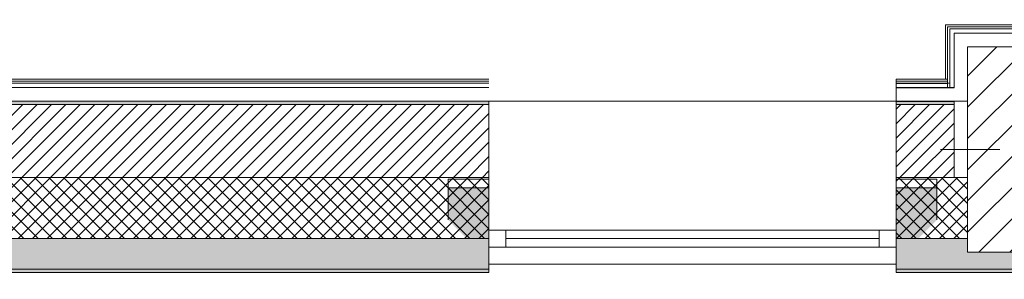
# Model space of a CAD drawing. Header units: millimetres. Extents: x -40968 to 11883, y -17757 to 4746.
# Tile 18 of 29: x -10165 to -7263, y -1719 to -954. Entities that reach past the tile are written whole.
import ezdxf

# ---------------------------------------------------------------- set-up
doc = ezdxf.new("R2010")
doc.units = ezdxf.units.MM
doc.header["$MEASUREMENT"] = 0
doc.linetypes.add('Wipeout_Contour', pattern=[1000, 0, -1000])
for name, color, linetype in [('10_ESTR_Pilars', 7, 'Continuous'), ('12_FAÇ_Façana', 7, 'Continuous'), ('Nuevo_08_E_Envans secs', 7, 'Continuous'), ('Ventanas Archicad', 7, 'Continuous')]:
    doc.layers.add(name, color=color, linetype=linetype)
for name, color, linetype, lineweight in [('10_ESTR_Pilars_Pluma_Nº__20', 1, 'Continuous', 5), ('10_ESTR_Pilars_Pluma_Nº__28', 7, 'Continuous', 20), ('10_ESTR_Pilars_Pluma_Nº__42', 8, 'Continuous', 25), ('12_FAÇ_Façana_Pluma_Nº__2', 8, 'Continuous', 5), ('12_FAÇ_Façana_Pluma_Nº__7', 7, 'Continuous', 5), ('Nuevo_08_E_Envans secs_Pluma_Nº__25', 5, 'Continuous', 5), ('Nuevo_12_FAÇ_Façana_Pluma_Nº__25', 5, 'Continuous', 5), ('Ventanas Archicad_Pluma_Nº__7', 7, 'Continuous', 5)]:
    doc.layers.add(name, color=color, linetype=linetype, lineweight=lineweight)
for name, color, linetype, lineweight, true_color in [('12_FAÇ_Façana_Pluma_Nº__102', 7, 'Continuous', 5, 0xcccccc), ('12_FAÇ_Façana_Pluma_Nº__174', 7, 'Continuous', 13, 0xe4ad2c), ('12_FAÇ_Façana_Pluma_Nº__176', 7, 'Continuous', 15, 0x93a0c6), ('12_FAÇ_Façana_Pluma_Nº__43', 7, 'Continuous', 5, 0xa4a4a6), ('Ventanas Archicad_Pluma_Nº__23', 7, 'Continuous', 5, 0xa4a4a6), ('Ventanas Archicad_Pluma_Nº__3', 7, 'Continuous', 5, 0xa4a4a4), ('Ventanas Archicad_Pluma_Nº__43', 7, 'Continuous', 5, 0xa4a4a6)]:
    doc.layers.add(name, color=color, linetype=linetype, lineweight=lineweight, true_color=true_color)
pattern_1 = [(45, (0, 0), (-21.2132, 21.2132), []), (135, (0, 0), (21.2132, 21.2132), [])]
pattern_2 = [(45, (0, 0), (-21.2132, 21.2132), [])]
pattern_3 = [(0, (0, 0), (0, 75), [0, -75])]

# ---------------------------------------------------------------- blocks, each defined once
blk = doc.blocks.new('Muro_8_3', base_point=(-7581.9, -1194))
at = {"layer": '12_FAÇ_Façana_Pluma_Nº__102', "linetype": 'Continuous', "lineweight": 0, "true_color": 0xe5e5e5}
for points in [[(-7371.1, -1599), (-7581.9, -1599), (-7581.9, -1689), (-6926, -1689), (-6926, -1599), (-7021.1, -1599), (-7021.1, -1639), (-7371.1, -1639)], [(-7581.9, -1699), (-6926, -1699), (-6926, -1689), (-7581.9, -1689)]]:
    blk.add_hatch(color=254, dxfattribs=at).paths.add_polyline_path(points)
at = {"layer": '12_FAÇ_Façana_Pluma_Nº__174', "linetype": 'Continuous', "lineweight": 13, "true_color": 0xe4ad2c}
h = blk.add_hatch(dxfattribs=at)
h.set_pattern_fill('SATE_Aislamiento_0003', color=42, style=0, pattern_type=2)
h.set_pattern_definition(pattern_1)
h.paths.add_polyline_path([(-7581.9, -1599), (-7371.1, -1599), (-7371.1, -1419), (-7581.9, -1419)])
h = blk.add_hatch(dxfattribs=at)
h.set_pattern_fill('SATE_Aislamiento_0003', color=42, style=0, pattern_type=2)
h.set_pattern_definition(pattern_1)
h.paths.add_polyline_path([(-7021.1, -1599), (-6926, -1599), (-6926, -1419), (-7021.1, -1419)])
at = {"layer": '12_FAÇ_Façana_Pluma_Nº__176', "linetype": 'Continuous', "lineweight": 0, "true_color": 0x495063}
for points in [[(-7411.1, -1194), (-7581.9, -1194), (-7581.9, -1204), (-7411.1, -1204)], [(-6926, -1194), (-7021.1, -1194), (-7021.1, -1204), (-6926, -1204)]]:
    blk.add_hatch(color=251, dxfattribs=at).paths.add_polyline_path(points)
at = {"layer": '12_FAÇ_Façana_Pluma_Nº__2', "linetype": 'Continuous', "lineweight": 5}
h = blk.add_hatch(dxfattribs=at)
h.set_pattern_fill('Ceramic_0003', color=8, style=0, pattern_type=2)
h.set_pattern_definition(pattern_2)
h.paths.add_polyline_path([(-7411.1, -1204), (-7581.9, -1204), (-7581.9, -1419), (-7411.1, -1419)])
h = blk.add_hatch(dxfattribs=at)
h.set_pattern_fill('Ceramic_0003', color=8, style=0, pattern_type=2)
h.set_pattern_definition(pattern_2)
h.paths.add_polyline_path([(-6926, -1204), (-7021.1, -1204), (-7021.1, -1419), (-6926, -1419)])
at = {"layer": '12_FAÇ_Façana_Pluma_Nº__7', "color": 7, "linetype": 'Continuous', "lineweight": 5}
for p, q in [((-7411.1, -1204), (-7581.9, -1204)), ((-6926, -1204), (-7021.1, -1204)), ((-7581.9, -1419), (-7411.1, -1419)), ((-7411.1, -1419), (-7371.1, -1419)), ((-7021.1, -1419), (-6926, -1419)), ((-7581.9, -1599), (-7371.1, -1599)), ((-7021.1, -1599), (-6926, -1599)), ((-7581.9, -1689), (-6926, -1689))]:
    blk.add_line(p, q, dxfattribs=at)
at = {"layer": '12_FAÇ_Façana_Pluma_Nº__7', "color": 7, "linetype": 'Continuous', "lineweight": 5, "flags": 128}
for points in [[(-7411.1, -1194), (-7581.9, -1194)], [(-6926, -1194), (-7021.1, -1194)], [(-7581.9, -1419), (-7581.9, -1424)], [(-6926, -1424), (-6926, -1419)], [(-7581.9, -1544), (-7581.9, -1599)], [(-6926, -1599), (-6926, -1544)], [(-7581.9, -1664), (-7581.9, -1699)], [(-6926, -1699), (-6926, -1664)], [(-7581.9, -1699), (-6926, -1699)]]:
    blk.add_lwpolyline(points, dxfattribs=at)
at = {"layer": 'Nuevo_12_FAÇ_Façana_Pluma_Nº__25', "color": 5, "linetype": 'Continuous', "lineweight": 5}
for p, q in [((-7411.1, -1194), (-7411.1, -1204)), ((-7411.1, -1204), (-7411.1, -1419))]:
    blk.add_line(p, q, dxfattribs=at)
blk = doc.blocks.new('Ventana Vertical Multi-Faja 27_5')
at = {"layer": 'Ventanas Archicad_Pluma_Nº__23', "color": 253, "linetype": 'Continuous', "lineweight": 5, "true_color": 0xa4a4a6}
for p, q in [((-600, 0), (-550, 0)), ((-550, 0), (-550, -50)), ((550, -50), (550, 0)), ((550, 0), (600, 0)), ((-550, -50), (-600, -50)), ((600, -50), (550, -50))]:
    blk.add_line(p, q, dxfattribs=at)
at = {"layer": 'Ventanas Archicad_Pluma_Nº__3', "color": 253, "linetype": 'Continuous', "lineweight": 5, "true_color": 0xa4a4a4}
for p, q in [((-600, 50), (600, 50)), ((-550, 0), (550, 0)), ((-550, -25), (550, -25)), ((550, -50), (-550, -50)), ((-600, -430), (600, -430))]:
    blk.add_line(p, q, dxfattribs=at)
at = {"layer": 'Ventanas Archicad_Pluma_Nº__43', "color": 253, "linetype": 'Continuous', "lineweight": 5, "true_color": 0xa4a4a6}
for p, q in [((-600, -200), (-600, -175)), ((600, -200), (600, -175))]:
    blk.add_line(p, q, dxfattribs=at)
at = {"layer": 'Ventanas Archicad_Pluma_Nº__7', "color": 7, "linetype": 'Continuous', "lineweight": 5}
for p, q in [((-600, 50), (-600, 40)), ((-600, 40), (-600, 0)), ((-600, 40), (-600, 0)), ((600, 50), (600, 40)), ((600, 40), (600, 0)), ((600, 40), (600, 0)), ((-600, 0), (-600, -50)), ((-600, 0), (-600, -50)), ((-600, 0), (-600, -50)), ((-600, 0), (-600, -50)), ((600, 0), (600, -50)), ((600, 0), (600, -50)), ((600, 0), (600, -50)), ((600, 0), (600, -50)), ((-600, -50), (-600, -80)), ((-600, -50), (-600, -80)), ((600, -50), (600, -80)), ((600, -50), (600, -80)), ((-600, -80), (-600, -175)), ((-600, -80), (-600, -175)), ((600, -80), (600, -175)), ((600, -80), (600, -175)), ((-600, -200), (-600, -420)), ((600, -200), (600, -420)), ((-600, -420), (-600, -430)), ((600, -420), (600, -430))]:
    blk.add_line(p, q, dxfattribs=at)
blk = doc.blocks.new('Muro_9_3', base_point=(-8781.9, -1194))
at = {"layer": '12_FAÇ_Façana', "linetype": 'Continuous', "lineweight": 0, "true_color": 0x000000}
h = blk.add_hatch(dxfattribs=at)
h.set_pattern_fill('Yeso_0003', color=18, style=0, pattern_type=2)
h.set_pattern_definition(pattern_3)
h.paths.add_polyline_path([(-8781.9, -1424), (-8901.9, -1424), (-8901.9, -1449), (-8781.9, -1449)])
h = blk.add_hatch(dxfattribs=at)
h.set_pattern_fill('Yeso_0003', color=18, style=0, pattern_type=2)
h.set_pattern_definition(pattern_3)
h.paths.add_polyline_path([(-7581.9, -1424), (-7581.9, -1449), (-7461.9, -1449), (-7461.9, -1424)])
at = {"layer": '12_FAÇ_Façana_Pluma_Nº__102', "linetype": 'Continuous', "lineweight": 0, "true_color": 0xe5e5e5}
for points in [[(-8901.9, -1544), (-8781.9, -1664), (-8781.9, -1449), (-8901.9, -1449)], [(-7461.9, -1544), (-7461.9, -1449), (-7581.9, -1449), (-7581.9, -1664)]]:
    blk.add_hatch(color=254, dxfattribs=at).paths.add_polyline_path(points)
at = {"layer": '12_FAÇ_Façana_Pluma_Nº__43', "color": 253, "linetype": 'Continuous', "lineweight": 5, "true_color": 0xa4a4a6}
for p, q in [((-8901.9, -1424), (-8781.9, -1424)), ((-8901.9, -1449), (-8901.9, -1424)), ((-8781.9, -1449), (-8901.9, -1449)), ((-8781.9, -1424), (-8781.9, -1449)), ((-7581.9, -1424), (-7581.9, -1449)), ((-7461.9, -1424), (-7581.9, -1424)), ((-7581.9, -1449), (-7461.9, -1449)), ((-7461.9, -1449), (-7461.9, -1424))]:
    blk.add_line(p, q, dxfattribs=at)
at = {"layer": '12_FAÇ_Façana_Pluma_Nº__7', "color": 7, "linetype": 'Continuous', "lineweight": 5}
for p, q in [((-8781.9, -1204), (-8781.9, -1194)), ((-8781.9, -1424), (-8781.9, -1204)), ((-7581.9, -1204), (-7581.9, -1194)), ((-7581.9, -1424), (-7581.9, -1204)), ((-8901.9, -1544), (-8901.9, -1449)), ((-8781.9, -1544), (-8781.9, -1449)), ((-8781.9, -1544), (-8781.9, -1449)), ((-7581.9, -1544), (-7581.9, -1449)), ((-7581.9, -1544), (-7581.9, -1449)), ((-7461.9, -1544), (-7461.9, -1449)), ((-8781.9, -1574), (-8781.9, -1544)), ((-8781.9, -1574), (-8781.9, -1544)), ((-7581.9, -1574), (-7581.9, -1544)), ((-7581.9, -1574), (-7581.9, -1544)), ((-8781.9, -1624), (-8781.9, -1574)), ((-8781.9, -1624), (-8781.9, -1574)), ((-7581.9, -1624), (-7581.9, -1574)), ((-7581.9, -1624), (-7581.9, -1574)), ((-8781.9, -1664), (-8781.9, -1624)), ((-8781.9, -1664), (-8781.9, -1624)), ((-7581.9, -1664), (-7581.9, -1624)), ((-7581.9, -1664), (-7581.9, -1624)), ((-8781.9, -1674), (-8781.9, -1664)), ((-7581.9, -1674), (-7581.9, -1664))]:
    blk.add_line(p, q, dxfattribs=at)
at = {"layer": 'Ventanas Archicad', "color": 253, "linetype": 'Continuous', "lineweight": 5, "true_color": 0xa4a4a6, "zscale": 1000, "rotation": 180}
blk.add_blockref('Ventana Vertical Multi-Faja 27_5', (-8181.9, -1624), dxfattribs=at)
blk = doc.blocks.new('Muro_10_3', base_point=(-12935.9, -1194))
at = {"layer": '12_FAÇ_Façana_Pluma_Nº__102', "linetype": 'Continuous', "lineweight": 0, "true_color": 0xe5e5e5}
for points in [[(-12935.9, -1689), (-8781.9, -1689), (-8781.9, -1599), (-12035.9, -1599), (-12035.9, -1614), (-12435.9, -1614), (-12435.9, -1599), (-12486.8, -1599), (-12486.8, -1614), (-12886.8, -1614), (-12886.8, -1599), (-12935.9, -1599)], [(-12935.9, -1699), (-8781.9, -1699), (-8781.9, -1689), (-12935.9, -1689)]]:
    blk.add_hatch(color=254, dxfattribs=at).paths.add_polyline_path(points)
at = {"layer": '12_FAÇ_Façana_Pluma_Nº__174', "linetype": 'Continuous', "lineweight": 13, "true_color": 0xe4ad2c}
h = blk.add_hatch(dxfattribs=at)
h.set_pattern_fill('SATE_Aislamiento_0003', color=42, style=0, pattern_type=2)
h.set_pattern_definition(pattern_1)
h.paths.add_polyline_path([(-12935.9, -1599), (-12886.8, -1599), (-12886.8, -1419), (-12935.9, -1419)])
h = blk.add_hatch(dxfattribs=at)
h.set_pattern_fill('SATE_Aislamiento_0003', color=42, style=0, pattern_type=2)
h.set_pattern_definition(pattern_1)
h.paths.add_polyline_path([(-12486.8, -1599), (-12435.9, -1599), (-12435.9, -1419), (-12486.8, -1419)])
h = blk.add_hatch(dxfattribs=at)
h.set_pattern_fill('SATE_Aislamiento_0003', color=42, style=0, pattern_type=2)
h.set_pattern_definition(pattern_1)
h.paths.add_polyline_path([(-12035.9, -1599), (-8781.9, -1599), (-8781.9, -1419), (-12035.9, -1419)])
at = {"layer": '12_FAÇ_Façana_Pluma_Nº__176', "linetype": 'Continuous', "lineweight": 0, "true_color": 0x495063}
for points in [[(-12935.9, -1194), (-12935.9, -1204), (-12886.8, -1204), (-12886.8, -1194)], [(-12486.8, -1204), (-12435.9, -1204), (-12435.9, -1194), (-12486.8, -1194)], [(-11995.9, -1204), (-8781.9, -1204), (-8781.9, -1194), (-11995.9, -1194)]]:
    blk.add_hatch(color=251, dxfattribs=at).paths.add_polyline_path(points)
at = {"layer": '12_FAÇ_Façana_Pluma_Nº__2', "linetype": 'Continuous', "lineweight": 5}
h = blk.add_hatch(dxfattribs=at)
h.set_pattern_fill('Ceramic_0003', color=8, style=0, pattern_type=2)
h.set_pattern_definition(pattern_2)
h.paths.add_polyline_path([(-12935.9, -1204), (-12935.9, -1419), (-12886.8, -1419), (-12886.8, -1204)])
h = blk.add_hatch(dxfattribs=at)
h.set_pattern_fill('Ceramic_0003', color=8, style=0, pattern_type=2)
h.set_pattern_definition(pattern_2)
h.paths.add_polyline_path([(-12486.8, -1419), (-12435.9, -1419), (-12435.9, -1204), (-12486.8, -1204)])
h = blk.add_hatch(dxfattribs=at)
h.set_pattern_fill('Ceramic_0003', color=8, style=0, pattern_type=2)
h.set_pattern_definition(pattern_2)
h.paths.add_polyline_path([(-11995.9, -1419), (-8781.9, -1419), (-8781.9, -1204), (-11995.9, -1204)])
at = {"layer": '12_FAÇ_Façana_Pluma_Nº__7', "color": 7, "linetype": 'Continuous', "lineweight": 5}
for p, q in [((-12886.8, -1204), (-12935.9, -1204)), ((-12435.9, -1204), (-12486.8, -1204)), ((-8781.9, -1204), (-11995.9, -1204)), ((-12935.9, -1419), (-12886.8, -1419)), ((-12486.8, -1419), (-12435.9, -1419)), ((-12035.9, -1419), (-11995.9, -1419)), ((-11995.9, -1419), (-8781.9, -1419)), ((-12935.9, -1599), (-12886.8, -1599)), ((-12486.8, -1599), (-12435.9, -1599)), ((-12035.9, -1599), (-8781.9, -1599)), ((-12935.9, -1689), (-8781.9, -1689))]:
    blk.add_line(p, q, dxfattribs=at)
at = {"layer": '12_FAÇ_Façana_Pluma_Nº__7', "color": 7, "linetype": 'Continuous', "lineweight": 5, "flags": 128}
for points in [[(-12886.8, -1194), (-12935.9, -1194)], [(-12435.9, -1194), (-12486.8, -1194)], [(-8781.9, -1194), (-11995.9, -1194)], [(-12935.9, -1419), (-12935.9, -1424)], [(-8781.9, -1424), (-8781.9, -1419)], [(-12935.9, -1544), (-12935.9, -1599)], [(-8781.9, -1599), (-8781.9, -1544)], [(-12935.9, -1664), (-12935.9, -1699)], [(-8781.9, -1699), (-8781.9, -1664)], [(-12935.9, -1699), (-8781.9, -1699)]]:
    blk.add_lwpolyline(points, dxfattribs=at)
at = {"layer": 'Nuevo_12_FAÇ_Façana_Pluma_Nº__25', "color": 5, "linetype": 'Continuous', "lineweight": 5}
for p, q in [((-11995.9, -1204), (-11995.9, -1194)), ((-11995.9, -1419), (-11995.9, -1204))]:
    blk.add_line(p, q, dxfattribs=at)
blk = doc.blocks.new('Muro_94_3', base_point=(-8781.9, -1194))
at = {"layer": 'Nuevo_08_E_Envans secs_Pluma_Nº__25', "color": 5, "linetype": 'Continuous', "lineweight": 5}
for p, q in [((-8781.9, -1154), (-11995.9, -1154)), ((-8781.9, -1141), (-11982.9, -1141)), ((-8781.9, -1135), (-11976.9, -1135))]:
    blk.add_line(p, q, dxfattribs=at)
at = {"layer": 'Nuevo_08_E_Envans secs_Pluma_Nº__25', "color": 5, "linetype": 'Continuous', "lineweight": 5, "flags": 128}
for points in [[(-8781.9, -1129), (-11970.9, -1129)], [(-12035.9, -1194), (-8781.9, -1194)]]:
    blk.add_lwpolyline(points, dxfattribs=at)
blk = doc.blocks.new('Muro_96_3', base_point=(-7117.1, -1034))
at = {"layer": 'Nuevo_08_E_Envans secs_Pluma_Nº__25', "color": 5, "linetype": 'Continuous', "lineweight": 5}
for p, q in [((-7430.1, -975), (-7430.1, -981)), ((-7424.1, -975), (-7430.1, -975)), ((-7117.1, -975), (-7424.1, -975)), ((-7424.1, -981), (-7424.1, -994)), ((-7411.1, -981), (-7424.1, -981)), ((-7117.1, -981), (-7411.1, -981)), ((-7411.1, -994), (-7411.1, -1034)), ((-7371.1, -994), (-7411.1, -994)), ((-7117.1, -994), (-7371.1, -994))]:
    blk.add_line(p, q, dxfattribs=at)
at = {"layer": 'Nuevo_08_E_Envans secs_Pluma_Nº__25', "color": 5, "linetype": 'Continuous', "lineweight": 5, "flags": 128}
for points in [[(-7436.1, -969), (-7436.1, -975)], [(-7117.1, -969), (-7436.1, -969)], [(-7117.1, -969), (-7117.1, -975)], [(-7117.1, -975), (-7117.1, -981)], [(-7117.1, -981), (-7117.1, -994)], [(-7117.1, -994), (-7117.1, -1034)]]:
    blk.add_lwpolyline(points, dxfattribs=at)
blk = doc.blocks.new('Muro_97_3', base_point=(-7371.1, -1034))
at = {"layer": '12_FAÇ_Façana_Pluma_Nº__7', "color": 7, "linetype": 'Continuous', "lineweight": 5}
blk.add_line((-7411.1, -1419), (-7371.1, -1419), dxfattribs=at)
at = {"layer": 'Nuevo_08_E_Envans secs_Pluma_Nº__25', "color": 5, "linetype": 'Continuous', "lineweight": 5}
for p, q in [((-7430.1, -975), (-7430.1, -981)), ((-7430.1, -981), (-7430.1, -1129)), ((-7424.1, -981), (-7424.1, -994)), ((-7424.1, -994), (-7424.1, -1129)), ((-7411.1, -994), (-7411.1, -1034)), ((-7411.1, -1034), (-7411.1, -1129)), ((-7436.1, -1129), (-7430.1, -1129)), ((-7430.1, -1129), (-7430.1, -1142)), ((-7424.1, -1129), (-7424.1, -1142)), ((-7411.1, -1129), (-7411.1, -1142)), ((-7436.1, -1135), (-7430.1, -1135)), ((-7430.1, -1141), (-7424.1, -1141)), ((-7430.1, -1142), (-7430.1, -1155)), ((-7430.1, -1155), (-7424.1, -1155)), ((-7424.1, -1142), (-7424.1, -1155)), ((-7424.1, -1154), (-7411.1, -1154)), ((-7424.1, -1155), (-7411.1, -1155)), ((-7411.1, -1142), (-7411.1, -1155))]:
    blk.add_line(p, q, dxfattribs=at)
at = {"layer": 'Nuevo_08_E_Envans secs_Pluma_Nº__25', "color": 5, "linetype": 'Continuous', "lineweight": 5, "flags": 128}
for points in [[(-7436.1, -975), (-7436.1, -1129)], [(-7436.1, -1194), (-7430.1, -1194)], [(-7430.1, -1194), (-7424.1, -1194)], [(-7424.1, -1194), (-7411.1, -1194)], [(-7371.1, -1194), (-7411.1, -1194)], [(-7411.1, -1194), (-7371.1, -1194)]]:
    blk.add_lwpolyline(points, dxfattribs=at)
at = {"layer": 'Nuevo_12_FAÇ_Façana_Pluma_Nº__25', "color": 5, "linetype": 'Continuous', "lineweight": 5}
for p, q in [((-7411.1, -1194), (-7411.1, -1204)), ((-7411.1, -1204), (-7411.1, -1419))]:
    blk.add_line(p, q, dxfattribs=at)
blk = doc.blocks.new('Muro_98_3', base_point=(-7371.1, -1194))
at = {"layer": 'Nuevo_08_E_Envans secs_Pluma_Nº__25', "color": 5, "linetype": 'Continuous', "lineweight": 5}
for p, q in [((-7436.1, -1135), (-7581.9, -1135)), ((-7430.1, -1141), (-7581.9, -1141)), ((-7424.1, -1154), (-7581.9, -1154)), ((-7436.1, -1135), (-7430.1, -1135)), ((-7430.1, -1141), (-7424.1, -1141)), ((-7424.1, -1154), (-7411.1, -1154))]:
    blk.add_line(p, q, dxfattribs=at)
at = {"layer": 'Nuevo_08_E_Envans secs_Pluma_Nº__25', "color": 5, "linetype": 'Continuous', "lineweight": 5, "flags": 128}
for points in [[(-7436.1, -1129), (-7581.9, -1129)], [(-7581.9, -1194), (-7411.1, -1194)]]:
    blk.add_lwpolyline(points, dxfattribs=at)
blk = doc.blocks.new('Muro_153_3', base_point=(-7581.9, -1129))
at = {"layer": 'Nuevo_08_E_Envans secs_Pluma_Nº__25', "color": 5, "linetype": 'Continuous', "lineweight": 5}
for p, q in [((-7430.1, -1129), (-7430.1, -1142)), ((-7430.1, -1142), (-7581.9, -1142)), ((-7430.1, -1155), (-7581.9, -1155)), ((-7430.1, -1142), (-7430.1, -1155)), ((-7430.1, -1155), (-7424.1, -1155)), ((-7424.1, -1155), (-7411.1, -1155)), ((-6926, -1142), (-7021.1, -1142)), ((-6926, -1155), (-7021.1, -1155))]:
    blk.add_line(p, q, dxfattribs=at)
at = {"layer": 'Nuevo_08_E_Envans secs_Pluma_Nº__25', "color": 5, "linetype": 'Continuous', "lineweight": 5, "flags": 128}
for points in [[(-7430.1, -1129), (-7581.9, -1129)], [(-7581.9, -1129), (-7581.9, -1142)], [(-6926, -1129), (-7021.1, -1129)], [(-6926, -1129), (-6926, -1142)], [(-7581.9, -1142), (-7581.9, -1155)], [(-7581.9, -1155), (-7581.9, -1195)], [(-6926, -1142), (-6926, -1155)], [(-6926, -1155), (-6926, -1195)], [(-7581.9, -1195), (-7411.1, -1195)], [(-7021.1, -1195), (-6926, -1195)]]:
    blk.add_lwpolyline(points, dxfattribs=at)
blk = doc.blocks.new('Pilar_5_3', base_point=(-7196.1, -1336.5))
at = {"color": 254, "linetype": 'Wipeout_Contour', "lineweight": 0, "ltscale": 29301.079086}
blk.add_wipeout([(-7371.1, -1639), (-7021.1, -1639), (-7021.1, -1034), (-7371.1, -1034)], dxfattribs=at).dxf.layer = '10_ESTR_Pilars'
at = {"layer": '10_ESTR_Pilars_Pluma_Nº__42', "linetype": 'Continuous', "lineweight": 25}
h = blk.add_hatch(dxfattribs=at)
h.set_pattern_fill('00_GCT_trama_45º_e1_400__07', color=8, style=0, pattern_type=2)
h.set_pattern_definition([(45, (0, 0), (-45.96194, 45.96194), [])])
h.paths.add_polyline_path([(-7371.1, -1639), (-7021.1, -1639), (-7021.1, -1034), (-7371.1, -1034)])
at = {"layer": '10_ESTR_Pilars_Pluma_Nº__20', "color": 1, "linetype": 'Continuous', "lineweight": 5}
for p, q in [((-7196.1, -1256.5), (-7196.1, -954)), ((-7276.1, -1336.5), (-7451.1, -1336.5)), ((-7116.1, -1336.5), (-6941.1, -1336.5)), ((-7196.1, -1416.5), (-7196.1, -1719))]:
    blk.add_line(p, q, dxfattribs=at)
blk.add_point((-7196.1, -1336.5), dxfattribs=at)
at = {"layer": '10_ESTR_Pilars_Pluma_Nº__28', "color": 7, "linetype": 'Continuous', "lineweight": 20, "flags": 128}
blk.add_lwpolyline([(-7371.1, -1639), (-7021.1, -1639), (-7021.1, -1034), (-7371.1, -1034)], close=True, dxfattribs=at)

msp = doc.modelspace()

# ---------------------------------------------------------------- block references
at = {"layer": '12_FAÇ_Façana', "color": 7, "lineweight": 20}
for name, p in [('Muro_10_3', (-12935.9, -1194)), ('Muro_9_3', (-8781.9, -1194)), ('Muro_8_3', (-7581.9, -1194))]:
    msp.add_blockref(name, p, dxfattribs=at)
at = {"layer": 'Nuevo_08_E_Envans secs', "color": 5, "lineweight": 5}
for name, p in [('Muro_96_3', (-7117.1, -1034)), ('Muro_97_3', (-7371.1, -1034)), ('Muro_94_3', (-8781.9, -1194)), ('Muro_98_3', (-7371.1, -1194)), ('Muro_153_3', (-7581.9, -1129))]:
    msp.add_blockref(name, p, dxfattribs=at)

# ---------------------------------------------------------------- next in the draw order: block references
at = {"layer": '10_ESTR_Pilars', "color": 7, "lineweight": 20}
msp.add_blockref('Pilar_5_3', (-7196.1, -1336.5), dxfattribs=at)

doc.saveas('drawing.dxf')
